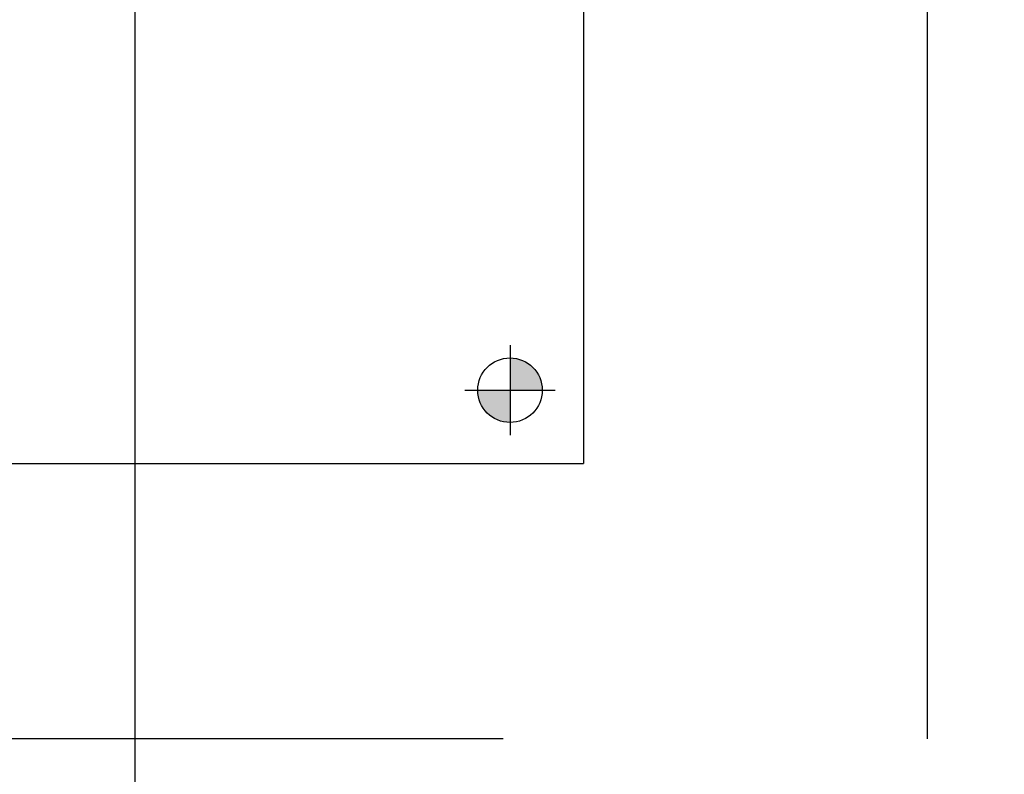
# Model space of a CAD drawing. Extents: x -7650383 to 4934791, y -114316 to 1826789.
# Tile 154 of 256: x 2136141 to 2136397, y 41920 to 42116. Entities that reach past the tile are written whole.
import ezdxf

# ---------------------------------------------------------------- set-up
doc = ezdxf.new("R2010")
doc.units = 0
doc.header["$LTSCALE"] = 800
doc.header["$MEASUREMENT"] = 0
doc.layers.add('KEY PLAN', color=251, linetype='CONTINUOUS')

# ---------------------------------------------------------------- blocks, each defined once
blk = doc.blocks.new('UTCOMBINE')
at = {"layer": 'KEY PLAN'}
h = blk.add_hatch(color=256, dxfattribs=at)
h.paths.add_polyline_path([(-708492.25, 46693.42), (-708483.87, 46693.42), (-708483.87, 46685.03, -0.414214)])
h.paths.add_polyline_path([(-708475.49, 46693.42), (-708483.87, 46693.42), (-708483.87, 46701.8, -0.414214)])
h = blk.add_hatch(color=256, dxfattribs=at)
h.paths.add_polyline_path([(-708492.25, 46693.42), (-708483.87, 46693.42), (-708483.87, 46685.03, -0.414214)])
h.paths.add_polyline_path([(-708475.49, 46693.42), (-708483.87, 46693.42), (-708483.87, 46701.8, -0.414214)])
h = blk.add_hatch(color=256, dxfattribs=at)
h.paths.add_polyline_path([(-708492.25, 46693.42), (-708483.87, 46693.42), (-708483.87, 46685.03, -0.414214)])
h.paths.add_polyline_path([(-708475.49, 46693.42), (-708483.87, 46693.42), (-708483.87, 46701.8, -0.414214)])
h = blk.add_hatch(color=256, dxfattribs=at)
h.paths.add_polyline_path([(-708492.25, 46693.42), (-708483.87, 46693.42), (-708483.87, 46685.03, -0.414214)])
h.paths.add_polyline_path([(-708475.49, 46693.42), (-708483.87, 46693.42), (-708483.87, 46701.8, -0.414214)])
h = blk.add_hatch(color=256, dxfattribs=at)
h.paths.add_polyline_path([(-708492.25, 46693.42), (-708483.87, 46693.42), (-708483.87, 46685.03, -0.414214)])
h.paths.add_polyline_path([(-708475.49, 46693.42), (-708483.87, 46693.42), (-708483.87, 46701.8, -0.414214)])
h = blk.add_hatch(color=256, dxfattribs=at)
h.paths.add_polyline_path([(-708492.25, 46693.42), (-708483.87, 46693.42), (-708483.87, 46685.03, -0.414214)])
h.paths.add_polyline_path([(-708475.49, 46693.42), (-708483.87, 46693.42), (-708483.87, 46701.8, -0.414214)])
h = blk.add_hatch(color=256, dxfattribs=at)
h.paths.add_polyline_path([(-708492.25, 46693.42), (-708483.87, 46693.42), (-708483.87, 46685.03, -0.414214)])
h.paths.add_polyline_path([(-708475.49, 46693.42), (-708483.87, 46693.42), (-708483.87, 46701.8, -0.414214)])
h = blk.add_hatch(color=256, dxfattribs=at)
h.paths.add_polyline_path([(-708492.25, 46693.42), (-708483.87, 46693.42), (-708483.87, 46685.03, -0.414214)])
h.paths.add_polyline_path([(-708475.49, 46693.42), (-708483.87, 46693.42), (-708483.87, 46701.8, -0.414214)])
h = blk.add_hatch(color=256, dxfattribs=at)
h.paths.add_polyline_path([(-708492.25, 46693.42), (-708483.87, 46693.42), (-708483.87, 46685.03, -0.414214)])
h.paths.add_polyline_path([(-708475.49, 46693.42), (-708483.87, 46693.42), (-708483.87, 46701.8, -0.414214)])
h = blk.add_hatch(color=256, dxfattribs=at)
h.paths.add_polyline_path([(-708492.25, 46693.42), (-708483.87, 46693.42), (-708483.87, 46685.03, -0.414214)])
h.paths.add_polyline_path([(-708475.49, 46693.42), (-708483.87, 46693.42), (-708483.87, 46701.8, -0.414214)])
h = blk.add_hatch(color=256, dxfattribs=at)
h.paths.add_polyline_path([(-708492.25, 46693.42), (-708483.87, 46693.42), (-708483.87, 46685.03, -0.414214)])
h.paths.add_polyline_path([(-708475.49, 46693.42), (-708483.87, 46693.42), (-708483.87, 46701.8, -0.414214)])
h = blk.add_hatch(color=256, dxfattribs=at)
h.paths.add_polyline_path([(-708492.25, 46693.42), (-708483.87, 46693.42), (-708483.87, 46685.03, -0.414214)])
h.paths.add_polyline_path([(-708475.49, 46693.42), (-708483.87, 46693.42), (-708483.87, 46701.8, -0.414214)])
h = blk.add_hatch(color=256, dxfattribs=at)
h.paths.add_polyline_path([(-708492.25, 46693.42), (-708483.87, 46693.42), (-708483.87, 46685.03, -0.414214)])
h.paths.add_polyline_path([(-708475.49, 46693.42), (-708483.87, 46693.42), (-708483.87, 46701.8, -0.414214)])
h = blk.add_hatch(color=256, dxfattribs=at)
h.paths.add_polyline_path([(-708492.25, 46693.42), (-708483.87, 46693.42), (-708483.87, 46685.03, -0.414214)])
h.paths.add_polyline_path([(-708475.49, 46693.42), (-708483.87, 46693.42), (-708483.87, 46701.8, -0.414214)])
h = blk.add_hatch(color=256, dxfattribs=at)
h.paths.add_polyline_path([(-708492.25, 46693.42), (-708483.87, 46693.42), (-708483.87, 46685.03, -0.414214)])
h.paths.add_polyline_path([(-708475.49, 46693.42), (-708483.87, 46693.42), (-708483.87, 46701.8, -0.414214)])
h = blk.add_hatch(color=256, dxfattribs=at)
h.paths.add_polyline_path([(-708492.25, 46693.42), (-708483.87, 46693.42), (-708483.87, 46685.03, -0.414214)])
h.paths.add_polyline_path([(-708475.49, 46693.42), (-708483.87, 46693.42), (-708483.87, 46701.8, -0.414214)])
h = blk.add_hatch(color=256, dxfattribs=at)
h.paths.add_polyline_path([(-708492.25, 46693.42), (-708483.87, 46693.42), (-708483.87, 46685.03, -0.414214)])
h.paths.add_polyline_path([(-708475.49, 46693.42), (-708483.87, 46693.42), (-708483.87, 46701.8, -0.414214)])
h = blk.add_hatch(color=256, dxfattribs=at)
h.paths.add_polyline_path([(-708492.25, 46693.42), (-708483.87, 46693.42), (-708483.87, 46685.03, -0.414214)])
h.paths.add_polyline_path([(-708475.49, 46693.42), (-708483.87, 46693.42), (-708483.87, 46701.8, -0.414214)])
h = blk.add_hatch(color=256, dxfattribs=at)
h.paths.add_polyline_path([(-708492.25, 46693.42), (-708483.87, 46693.42), (-708483.87, 46685.03, -0.414214)])
h.paths.add_polyline_path([(-708475.49, 46693.42), (-708483.87, 46693.42), (-708483.87, 46701.8, -0.414214)])
h = blk.add_hatch(color=256, dxfattribs=at)
h.paths.add_polyline_path([(-708492.25, 46693.42), (-708483.87, 46693.42), (-708483.87, 46685.03, -0.414214)])
h.paths.add_polyline_path([(-708475.49, 46693.42), (-708483.87, 46693.42), (-708483.87, 46701.8, -0.414214)])
h = blk.add_hatch(color=256, dxfattribs=at)
h.paths.add_polyline_path([(-708492.25, 46693.42), (-708483.87, 46693.42), (-708483.87, 46685.03, -0.414214)])
h.paths.add_polyline_path([(-708475.49, 46693.42), (-708483.87, 46693.42), (-708483.87, 46701.8, -0.414214)])
h = blk.add_hatch(color=256, dxfattribs=at)
h.paths.add_polyline_path([(-708492.25, 46693.42), (-708483.87, 46693.42), (-708483.87, 46685.03, -0.414214)])
h.paths.add_polyline_path([(-708475.49, 46693.42), (-708483.87, 46693.42), (-708483.87, 46701.8, -0.414214)])
h = blk.add_hatch(color=256, dxfattribs=at)
h.paths.add_polyline_path([(-708492.25, 46693.42), (-708483.87, 46693.42), (-708483.87, 46685.03, -0.414214)])
h.paths.add_polyline_path([(-708475.49, 46693.42), (-708483.87, 46693.42), (-708483.87, 46701.8, -0.414214)])
h = blk.add_hatch(color=256, dxfattribs=at)
h.paths.add_polyline_path([(-708492.25, 46693.42), (-708483.87, 46693.42), (-708483.87, 46685.03, -0.414214)])
h.paths.add_polyline_path([(-708475.49, 46693.42), (-708483.87, 46693.42), (-708483.87, 46701.8, -0.414214)])
h = blk.add_hatch(color=256, dxfattribs=at)
h.paths.add_polyline_path([(-708492.25, 46693.42), (-708483.87, 46693.42), (-708483.87, 46685.03, -0.414214)])
h.paths.add_polyline_path([(-708475.49, 46693.42), (-708483.87, 46693.42), (-708483.87, 46701.8, -0.414214)])
h = blk.add_hatch(color=256, dxfattribs=at)
h.paths.add_polyline_path([(-708492.25, 46693.42), (-708483.87, 46693.42), (-708483.87, 46685.03, -0.414214)])
h.paths.add_polyline_path([(-708475.49, 46693.42), (-708483.87, 46693.42), (-708483.87, 46701.8, -0.414214)])
h = blk.add_hatch(color=256, dxfattribs=at)
h.paths.add_polyline_path([(-708492.25, 46693.42), (-708483.87, 46693.42), (-708483.87, 46685.03, -0.414214)])
h.paths.add_polyline_path([(-708475.49, 46693.42), (-708483.87, 46693.42), (-708483.87, 46701.8, -0.414214)])
h = blk.add_hatch(color=256, dxfattribs=at)
h.paths.add_polyline_path([(-708492.25, 46693.42), (-708483.87, 46693.42), (-708483.87, 46685.03, -0.414214)])
h.paths.add_polyline_path([(-708475.49, 46693.42), (-708483.87, 46693.42), (-708483.87, 46701.8, -0.414214)])
h = blk.add_hatch(color=256, dxfattribs=at)
h.paths.add_polyline_path([(-708492.25, 46693.42), (-708483.87, 46693.42), (-708483.87, 46685.03, -0.414214)])
h.paths.add_polyline_path([(-708475.49, 46693.42), (-708483.87, 46693.42), (-708483.87, 46701.8, -0.414214)])
h = blk.add_hatch(color=256, dxfattribs=at)
h.paths.add_polyline_path([(-708492.25, 46693.42), (-708483.87, 46693.42), (-708483.87, 46685.03, -0.414214)])
h.paths.add_polyline_path([(-708475.49, 46693.42), (-708483.87, 46693.42), (-708483.87, 46701.8, -0.414214)])
h = blk.add_hatch(color=256, dxfattribs=at)
h.paths.add_polyline_path([(-708492.25, 46693.42), (-708483.87, 46693.42), (-708483.87, 46685.03, -0.414214)])
h.paths.add_polyline_path([(-708475.49, 46693.42), (-708483.87, 46693.42), (-708483.87, 46701.8, -0.414214)])
h = blk.add_hatch(color=256, dxfattribs=at)
h.paths.add_polyline_path([(-708492.25, 46693.42), (-708483.87, 46693.42), (-708483.87, 46685.03, -0.414214)])
h.paths.add_polyline_path([(-708475.49, 46693.42), (-708483.87, 46693.42), (-708483.87, 46701.8, -0.414214)])
h = blk.add_hatch(color=256, dxfattribs=at)
h.paths.add_polyline_path([(-708492.25, 46693.42), (-708483.87, 46693.42), (-708483.87, 46685.03, -0.414214)])
h.paths.add_polyline_path([(-708475.49, 46693.42), (-708483.87, 46693.42), (-708483.87, 46701.8, -0.414214)])
h = blk.add_hatch(color=256, dxfattribs=at)
h.paths.add_polyline_path([(-708492.25, 46693.42), (-708483.87, 46693.42), (-708483.87, 46685.03, -0.414214)])
h.paths.add_polyline_path([(-708475.49, 46693.42), (-708483.87, 46693.42), (-708483.87, 46701.8, -0.414214)])
h = blk.add_hatch(color=256, dxfattribs=at)
h.paths.add_polyline_path([(-708492.25, 46693.42), (-708483.87, 46693.42), (-708483.87, 46685.03, -0.414214)])
h.paths.add_polyline_path([(-708475.49, 46693.42), (-708483.87, 46693.42), (-708483.87, 46701.8, -0.414214)])
h = blk.add_hatch(color=256, dxfattribs=at)
h.paths.add_polyline_path([(-708492.25, 46693.42), (-708483.87, 46693.42), (-708483.87, 46685.03, -0.414214)])
h.paths.add_polyline_path([(-708475.49, 46693.42), (-708483.87, 46693.42), (-708483.87, 46701.8, -0.414214)])
h = blk.add_hatch(color=256, dxfattribs=at)
h.paths.add_polyline_path([(-708492.25, 46693.42), (-708483.87, 46693.42), (-708483.87, 46685.03, -0.414214)])
h.paths.add_polyline_path([(-708475.49, 46693.42), (-708483.87, 46693.42), (-708483.87, 46701.8, -0.414214)])
h = blk.add_hatch(color=256, dxfattribs=at)
h.paths.add_polyline_path([(-708492.25, 46693.42), (-708483.87, 46693.42), (-708483.87, 46685.03, -0.414214)])
h.paths.add_polyline_path([(-708475.49, 46693.42), (-708483.87, 46693.42), (-708483.87, 46701.8, -0.414214)])
h = blk.add_hatch(color=256, dxfattribs=at)
h.paths.add_polyline_path([(-708492.25, 46693.42), (-708483.87, 46693.42), (-708483.87, 46685.03, -0.414214)])
h.paths.add_polyline_path([(-708475.49, 46693.42), (-708483.87, 46693.42), (-708483.87, 46701.8, -0.414214)])
h = blk.add_hatch(color=256, dxfattribs=at)
h.paths.add_polyline_path([(-708492.25, 46693.42), (-708483.87, 46693.42), (-708483.87, 46685.03, -0.414214)])
h.paths.add_polyline_path([(-708475.49, 46693.42), (-708483.87, 46693.42), (-708483.87, 46701.8, -0.414214)])
h = blk.add_hatch(color=256, dxfattribs=at)
h.paths.add_polyline_path([(-708492.25, 46693.42), (-708483.87, 46693.42), (-708483.87, 46685.03, -0.414214)])
h.paths.add_polyline_path([(-708475.49, 46693.42), (-708483.87, 46693.42), (-708483.87, 46701.8, -0.414214)])
h = blk.add_hatch(color=256, dxfattribs=at)
h.paths.add_polyline_path([(-708492.25, 46693.42), (-708483.87, 46693.42), (-708483.87, 46685.03, -0.414214)])
h.paths.add_polyline_path([(-708475.49, 46693.42), (-708483.87, 46693.42), (-708483.87, 46701.8, -0.414214)])
h = blk.add_hatch(color=256, dxfattribs=at)
h.paths.add_polyline_path([(-708492.25, 46693.42), (-708483.87, 46693.42), (-708483.87, 46685.03, -0.414214)])
h.paths.add_polyline_path([(-708475.49, 46693.42), (-708483.87, 46693.42), (-708483.87, 46701.8, -0.414214)])
h = blk.add_hatch(color=256, dxfattribs=at)
h.paths.add_polyline_path([(-708492.25, 46693.42), (-708483.87, 46693.42), (-708483.87, 46685.03, -0.414214)])
h.paths.add_polyline_path([(-708475.49, 46693.42), (-708483.87, 46693.42), (-708483.87, 46701.8, -0.414214)])
h = blk.add_hatch(color=256, dxfattribs=at)
h.paths.add_polyline_path([(-708492.25, 46693.42), (-708483.87, 46693.42), (-708483.87, 46685.03, -0.414214)])
h.paths.add_polyline_path([(-708475.49, 46693.42), (-708483.87, 46693.42), (-708483.87, 46701.8, -0.414214)])
h = blk.add_hatch(color=256, dxfattribs=at)
h.paths.add_polyline_path([(-708492.25, 46693.42), (-708483.87, 46693.42), (-708483.87, 46685.03, -0.414214)])
h.paths.add_polyline_path([(-708475.49, 46693.42), (-708483.87, 46693.42), (-708483.87, 46701.8, -0.414214)])
h = blk.add_hatch(color=256, dxfattribs=at)
h.paths.add_polyline_path([(-708492.25, 46693.42), (-708483.87, 46693.42), (-708483.87, 46685.03, -0.414214)])
h.paths.add_polyline_path([(-708475.49, 46693.42), (-708483.87, 46693.42), (-708483.87, 46701.8, -0.414214)])
h = blk.add_hatch(color=256, dxfattribs=at)
h.paths.add_polyline_path([(-708492.25, 46693.42), (-708483.87, 46693.42), (-708483.87, 46685.03, -0.414214)])
h.paths.add_polyline_path([(-708475.49, 46693.42), (-708483.87, 46693.42), (-708483.87, 46701.8, -0.414214)])
h = blk.add_hatch(color=256, dxfattribs=at)
h.paths.add_polyline_path([(-708492.25, 46693.42), (-708483.87, 46693.42), (-708483.87, 46685.03, -0.414214)])
h.paths.add_polyline_path([(-708475.49, 46693.42), (-708483.87, 46693.42), (-708483.87, 46701.8, -0.414214)])
h = blk.add_hatch(color=256, dxfattribs=at)
h.paths.add_polyline_path([(-708492.25, 46693.42), (-708483.87, 46693.42), (-708483.87, 46685.03, -0.414214)])
h.paths.add_polyline_path([(-708475.49, 46693.42), (-708483.87, 46693.42), (-708483.87, 46701.8, -0.414214)])
h = blk.add_hatch(color=256, dxfattribs=at)
h.paths.add_polyline_path([(-708492.25, 46693.42), (-708483.87, 46693.42), (-708483.87, 46685.03, -0.414214)])
h.paths.add_polyline_path([(-708475.49, 46693.42), (-708483.87, 46693.42), (-708483.87, 46701.8, -0.414214)])
h = blk.add_hatch(color=256, dxfattribs=at)
h.paths.add_polyline_path([(-708492.25, 46693.42), (-708483.87, 46693.42), (-708483.87, 46685.03, -0.414214)])
h.paths.add_polyline_path([(-708475.49, 46693.42), (-708483.87, 46693.42), (-708483.87, 46701.8, -0.414214)])
h = blk.add_hatch(color=256, dxfattribs=at)
h.paths.add_polyline_path([(-708492.25, 46693.42), (-708483.87, 46693.42), (-708483.87, 46685.03, -0.414214)])
h.paths.add_polyline_path([(-708475.49, 46693.42), (-708483.87, 46693.42), (-708483.87, 46701.8, -0.414214)])
h = blk.add_hatch(color=256, dxfattribs=at)
h.paths.add_polyline_path([(-708492.25, 46693.42), (-708483.87, 46693.42), (-708483.87, 46685.03, -0.414214)])
h.paths.add_polyline_path([(-708475.49, 46693.42), (-708483.87, 46693.42), (-708483.87, 46701.8, -0.414214)])
h = blk.add_hatch(color=256, dxfattribs=at)
h.paths.add_polyline_path([(-708492.25, 46693.42), (-708483.87, 46693.42), (-708483.87, 46685.03, -0.414214)])
h.paths.add_polyline_path([(-708475.49, 46693.42), (-708483.87, 46693.42), (-708483.87, 46701.8, -0.414214)])
h = blk.add_hatch(color=256, dxfattribs=at)
h.paths.add_polyline_path([(-708492.25, 46693.42), (-708483.87, 46693.42), (-708483.87, 46685.03, -0.414214)])
h.paths.add_polyline_path([(-708475.49, 46693.42), (-708483.87, 46693.42), (-708483.87, 46701.8, -0.414214)])
h = blk.add_hatch(color=256, dxfattribs=at)
h.paths.add_polyline_path([(-708492.25, 46693.42), (-708483.87, 46693.42), (-708483.87, 46685.03, -0.414214)])
h.paths.add_polyline_path([(-708475.49, 46693.42), (-708483.87, 46693.42), (-708483.87, 46701.8, -0.414214)])
h = blk.add_hatch(color=256, dxfattribs=at)
h.paths.add_polyline_path([(-708492.25, 46693.42), (-708483.87, 46693.42), (-708483.87, 46685.03, -0.414214)])
h.paths.add_polyline_path([(-708475.49, 46693.42), (-708483.87, 46693.42), (-708483.87, 46701.8, -0.414214)])
h = blk.add_hatch(color=256, dxfattribs=at)
h.paths.add_polyline_path([(-708492.25, 46693.42), (-708483.87, 46693.42), (-708483.87, 46685.03, -0.414214)])
h.paths.add_polyline_path([(-708475.49, 46693.42), (-708483.87, 46693.42), (-708483.87, 46701.8, -0.414214)])
h = blk.add_hatch(color=256, dxfattribs=at)
h.paths.add_polyline_path([(-708492.25, 46693.42), (-708483.87, 46693.42), (-708483.87, 46685.03, -0.414214)])
h.paths.add_polyline_path([(-708475.49, 46693.42), (-708483.87, 46693.42), (-708483.87, 46701.8, -0.414214)])
h = blk.add_hatch(color=256, dxfattribs=at)
h.paths.add_polyline_path([(-708492.25, 46693.42), (-708483.87, 46693.42), (-708483.87, 46685.03, -0.414214)])
h.paths.add_polyline_path([(-708475.49, 46693.42), (-708483.87, 46693.42), (-708483.87, 46701.8, -0.414214)])
h = blk.add_hatch(color=256, dxfattribs=at)
h.paths.add_polyline_path([(-708492.25, 46693.42), (-708483.87, 46693.42), (-708483.87, 46685.03, -0.414214)])
h.paths.add_polyline_path([(-708475.49, 46693.42), (-708483.87, 46693.42), (-708483.87, 46701.8, -0.414214)])
h = blk.add_hatch(color=256, dxfattribs=at)
h.paths.add_polyline_path([(-708492.25, 46693.42), (-708483.87, 46693.42), (-708483.87, 46685.03, -0.414214)])
h.paths.add_polyline_path([(-708475.49, 46693.42), (-708483.87, 46693.42), (-708483.87, 46701.8, -0.414214)])
h = blk.add_hatch(color=256, dxfattribs=at)
h.paths.add_polyline_path([(-708492.25, 46693.42), (-708483.87, 46693.42), (-708483.87, 46685.03, -0.414214)])
h.paths.add_polyline_path([(-708475.49, 46693.42), (-708483.87, 46693.42), (-708483.87, 46701.8, -0.414214)])
for p, q in [((-708386.51, 45726.59, 0), (-708386.51, 46828.94, 0)), ((-708592.13, 45383.96, 0), (-708592.13, 46783.94, 0)), ((-708592.13, 45383.96, 0), (-708592.13, 46783.94, 0)), ((-708482.12, 46783.94, 0), (-708276.51, 46783.94, 0)), ((-708442.36, 46783.94, 0), (-708236.74, 46783.94, 0)), ((-708198.1, 46712.47, 0), (-708502.92, 46712.47, 0)), ((-708502.92, 46407.65, 0), (-708502.92, 46712.47, 0)), ((-708198.1, 46712.47, 0), (-708502.92, 46712.47, 0)), ((-708502.92, 46407.65, 0), (-708502.92, 46712.47, 0)), ((-708198.1, 46712.47, 0), (-708502.92, 46712.47, 0)), ((-708198.1, 46712.47, 0), (-708502.92, 46712.47, 0)), ((-708502.92, 46407.65, 0), (-708502.92, 46712.47, 0)), ((-708502.92, 46407.65, 0), (-708502.92, 46712.47, 0)), ((-708198.1, 46712.47, 0), (-708502.92, 46712.47, 0)), ((-708198.1, 46712.47, 0), (-708502.92, 46712.47, 0)), ((-708198.1, 46712.47, 0), (-708502.92, 46712.47, 0)), ((-708198.1, 46712.47, 0), (-708502.92, 46712.47, 0)), ((-708502.92, 46407.65, 0), (-708502.92, 46712.47, 0)), ((-708502.92, 46407.65, 0), (-708502.92, 46712.47, 0)), ((-708502.92, 46407.65, 0), (-708502.92, 46712.47, 0)), ((-708502.92, 46407.65, 0), (-708502.92, 46712.47, 0)), ((-708198.1, 46712.47, 0), (-708502.92, 46712.47, 0)), ((-708198.1, 46712.47, 0), (-708502.92, 46712.47, 0)), ((-708198.1, 46712.47, 0), (-708502.92, 46712.47, 0)), ((-708198.1, 46712.47, 0), (-708502.92, 46712.47, 0)), ((-708198.1, 46712.47, 0), (-708502.92, 46712.47, 0)), ((-708198.1, 46712.47, 0), (-708502.92, 46712.47, 0)), ((-708198.1, 46712.47, 0), (-708502.92, 46712.47, 0)), ((-708198.1, 46712.47, 0), (-708502.92, 46712.47, 0)), ((-708502.92, 46407.65, 0), (-708502.92, 46712.47, 0)), ((-708502.92, 46407.65, 0), (-708502.92, 46712.47, 0)), ((-708502.92, 46407.65, 0), (-708502.92, 46712.47, 0)), ((-708502.92, 46407.65, 0), (-708502.92, 46712.47, 0)), ((-708502.92, 46407.65, 0), (-708502.92, 46712.47, 0)), ((-708502.92, 46407.65, 0), (-708502.92, 46712.47, 0)), ((-708502.92, 46407.65, 0), (-708502.92, 46712.47, 0)), ((-708502.92, 46407.65, 0), (-708502.92, 46712.47, 0)), ((-708198.1, 46712.47, 0), (-708502.92, 46712.47, 0)), ((-708198.1, 46712.47, 0), (-708502.92, 46712.47, 0)), ((-708198.1, 46712.47, 0), (-708502.92, 46712.47, 0)), ((-708198.1, 46712.47, 0), (-708502.92, 46712.47, 0)), ((-708198.1, 46712.47, 0), (-708502.92, 46712.47, 0)), ((-708198.1, 46712.47, 0), (-708502.92, 46712.47, 0)), ((-708198.1, 46712.47, 0), (-708502.92, 46712.47, 0)), ((-708198.1, 46712.47, 0), (-708502.92, 46712.47, 0)), ((-708198.1, 46712.47, 0), (-708502.92, 46712.47, 0)), ((-708198.1, 46712.47, 0), (-708502.92, 46712.47, 0)), ((-708198.1, 46712.47, 0), (-708502.92, 46712.47, 0)), ((-708198.1, 46712.47, 0), (-708502.92, 46712.47, 0)), ((-708198.1, 46712.47, 0), (-708502.92, 46712.47, 0)), ((-708198.1, 46712.47, 0), (-708502.92, 46712.47, 0)), ((-708198.1, 46712.47, 0), (-708502.92, 46712.47, 0)), ((-708198.1, 46712.47, 0), (-708502.92, 46712.47, 0)), ((-708502.92, 46407.65, 0), (-708502.92, 46712.47, 0)), ((-708502.92, 46407.65, 0), (-708502.92, 46712.47, 0)), ((-708502.92, 46407.65, 0), (-708502.92, 46712.47, 0)), ((-708502.92, 46407.65, 0), (-708502.92, 46712.47, 0)), ((-708502.92, 46407.65, 0), (-708502.92, 46712.47, 0)), ((-708502.92, 46407.65, 0), (-708502.92, 46712.47, 0)), ((-708502.92, 46407.65, 0), (-708502.92, 46712.47, 0)), ((-708502.92, 46407.65, 0), (-708502.92, 46712.47, 0)), ((-708502.92, 46407.65, 0), (-708502.92, 46712.47, 0)), ((-708502.92, 46407.65, 0), (-708502.92, 46712.47, 0)), ((-708502.92, 46407.65, 0), (-708502.92, 46712.47, 0)), ((-708502.92, 46407.65, 0), (-708502.92, 46712.47, 0)), ((-708502.92, 46407.65, 0), (-708502.92, 46712.47, 0)), ((-708502.92, 46407.65, 0), (-708502.92, 46712.47, 0)), ((-708502.92, 46407.65, 0), (-708502.92, 46712.47, 0)), ((-708502.92, 46407.65, 0), (-708502.92, 46712.47, 0)), ((-708198.1, 46712.47, 0), (-708502.92, 46712.47, 0)), ((-708502.92, 46407.65, 0), (-708502.92, 46712.47, 0)), ((-708198.1, 46712.47, 0), (-708502.92, 46712.47, 0)), ((-708502.92, 46407.65, 0), (-708502.92, 46712.47, 0)), ((-708198.1, 46712.47, 0), (-708502.92, 46712.47, 0)), ((-708198.1, 46712.47, 0), (-708502.92, 46712.47, 0)), ((-708502.92, 46407.65, 0), (-708502.92, 46712.47, 0)), ((-708502.92, 46407.65, 0), (-708502.92, 46712.47, 0)), ((-708198.1, 46712.47, 0), (-708502.92, 46712.47, 0)), ((-708198.1, 46712.47, 0), (-708502.92, 46712.47, 0)), ((-708198.1, 46712.47, 0), (-708502.92, 46712.47, 0)), ((-708198.1, 46712.47, 0), (-708502.92, 46712.47, 0)), ((-708502.92, 46407.65, 0), (-708502.92, 46712.47, 0)), ((-708502.92, 46407.65, 0), (-708502.92, 46712.47, 0)), ((-708502.92, 46407.65, 0), (-708502.92, 46712.47, 0)), ((-708502.92, 46407.65, 0), (-708502.92, 46712.47, 0)), ((-708198.1, 46712.47, 0), (-708502.92, 46712.47, 0)), ((-708198.1, 46712.47, 0), (-708502.92, 46712.47, 0)), ((-708198.1, 46712.47, 0), (-708502.92, 46712.47, 0)), ((-708198.1, 46712.47, 0), (-708502.92, 46712.47, 0)), ((-708198.1, 46712.47, 0), (-708502.92, 46712.47, 0)), ((-708198.1, 46712.47, 0), (-708502.92, 46712.47, 0)), ((-708198.1, 46712.47, 0), (-708502.92, 46712.47, 0)), ((-708198.1, 46712.47, 0), (-708502.92, 46712.47, 0)), ((-708502.92, 46407.65, 0), (-708502.92, 46712.47, 0)), ((-708502.92, 46407.65, 0), (-708502.92, 46712.47, 0)), ((-708502.92, 46407.65, 0), (-708502.92, 46712.47, 0)), ((-708502.92, 46407.65, 0), (-708502.92, 46712.47, 0)), ((-708502.92, 46407.65, 0), (-708502.92, 46712.47, 0)), ((-708502.92, 46407.65, 0), (-708502.92, 46712.47, 0)), ((-708502.92, 46407.65, 0), (-708502.92, 46712.47, 0)), ((-708502.92, 46407.65, 0), (-708502.92, 46712.47, 0)), ((-708198.1, 46712.47, 0), (-708502.92, 46712.47, 0)), ((-708198.1, 46712.47, 0), (-708502.92, 46712.47, 0)), ((-708198.1, 46712.47, 0), (-708502.92, 46712.47, 0)), ((-708198.1, 46712.47, 0), (-708502.92, 46712.47, 0)), ((-708198.1, 46712.47, 0), (-708502.92, 46712.47, 0)), ((-708198.1, 46712.47, 0), (-708502.92, 46712.47, 0)), ((-708198.1, 46712.47, 0), (-708502.92, 46712.47, 0)), ((-708198.1, 46712.47, 0), (-708502.92, 46712.47, 0)), ((-708198.1, 46712.47, 0), (-708502.92, 46712.47, 0)), ((-708198.1, 46712.47, 0), (-708502.92, 46712.47, 0)), ((-708198.1, 46712.47, 0), (-708502.92, 46712.47, 0)), ((-708198.1, 46712.47, 0), (-708502.92, 46712.47, 0)), ((-708198.1, 46712.47, 0), (-708502.92, 46712.47, 0)), ((-708198.1, 46712.47, 0), (-708502.92, 46712.47, 0)), ((-708198.1, 46712.47, 0), (-708502.92, 46712.47, 0)), ((-708198.1, 46712.47, 0), (-708502.92, 46712.47, 0)), ((-708502.92, 46407.65, 0), (-708502.92, 46712.47, 0)), ((-708502.92, 46407.65, 0), (-708502.92, 46712.47, 0)), ((-708502.92, 46407.65, 0), (-708502.92, 46712.47, 0)), ((-708502.92, 46407.65, 0), (-708502.92, 46712.47, 0)), ((-708502.92, 46407.65, 0), (-708502.92, 46712.47, 0)), ((-708502.92, 46407.65, 0), (-708502.92, 46712.47, 0)), ((-708502.92, 46407.65, 0), (-708502.92, 46712.47, 0)), ((-708502.92, 46407.65, 0), (-708502.92, 46712.47, 0)), ((-708502.92, 46407.65, 0), (-708502.92, 46712.47, 0)), ((-708502.92, 46407.65, 0), (-708502.92, 46712.47, 0)), ((-708502.92, 46407.65, 0), (-708502.92, 46712.47, 0)), ((-708502.92, 46407.65, 0), (-708502.92, 46712.47, 0)), ((-708502.92, 46407.65, 0), (-708502.92, 46712.47, 0)), ((-708502.92, 46407.65, 0), (-708502.92, 46712.47, 0)), ((-708502.92, 46407.65, 0), (-708502.92, 46712.47, 0)), ((-708502.92, 46407.65, 0), (-708502.92, 46712.47, 0)), ((-708483.87, 46681.7, 0), (-708483.87, 46705.13, 0)), ((-708483.87, 46681.7, 0), (-708483.87, 46705.13, 0)), ((-708483.87, 46681.7, 0), (-708483.87, 46705.13, 0)), ((-708483.87, 46681.7, 0), (-708483.87, 46705.13, 0)), ((-708483.87, 46681.7, 0), (-708483.87, 46705.13, 0)), ((-708483.87, 46681.7, 0), (-708483.87, 46705.13, 0)), ((-708483.87, 46681.7, 0), (-708483.87, 46705.13, 0)), ((-708483.87, 46681.7, 0), (-708483.87, 46705.13, 0)), ((-708483.87, 46681.7, 0), (-708483.87, 46705.13, 0)), ((-708483.87, 46681.7, 0), (-708483.87, 46705.13, 0)), ((-708483.87, 46681.7, 0), (-708483.87, 46705.13, 0)), ((-708483.87, 46681.7, 0), (-708483.87, 46705.13, 0)), ((-708483.87, 46681.7, 0), (-708483.87, 46705.13, 0)), ((-708483.87, 46681.7, 0), (-708483.87, 46705.13, 0)), ((-708483.87, 46681.7, 0), (-708483.87, 46705.13, 0)), ((-708483.87, 46681.7, 0), (-708483.87, 46705.13, 0)), ((-708483.87, 46681.7, 0), (-708483.87, 46705.13, 0)), ((-708483.87, 46681.7, 0), (-708483.87, 46705.13, 0)), ((-708483.87, 46681.7, 0), (-708483.87, 46705.13, 0)), ((-708483.87, 46681.7, 0), (-708483.87, 46705.13, 0)), ((-708483.87, 46681.7, 0), (-708483.87, 46705.13, 0)), ((-708483.87, 46681.7, 0), (-708483.87, 46705.13, 0)), ((-708483.87, 46681.7, 0), (-708483.87, 46705.13, 0)), ((-708483.87, 46681.7, 0), (-708483.87, 46705.13, 0)), ((-708483.87, 46681.7, 0), (-708483.87, 46705.13, 0)), ((-708483.87, 46681.7, 0), (-708483.87, 46705.13, 0)), ((-708483.87, 46681.7, 0), (-708483.87, 46705.13, 0)), ((-708483.87, 46681.7, 0), (-708483.87, 46705.13, 0)), ((-708483.87, 46681.7, 0), (-708483.87, 46705.13, 0)), ((-708483.87, 46681.7, 0), (-708483.87, 46705.13, 0)), ((-708483.87, 46681.7, 0), (-708483.87, 46705.13, 0)), ((-708483.87, 46681.7, 0), (-708483.87, 46705.13, 0)), ((-708483.87, 46681.7, 0), (-708483.87, 46705.13, 0)), ((-708483.87, 46681.7, 0), (-708483.87, 46705.13, 0)), ((-708483.87, 46681.7, 0), (-708483.87, 46705.13, 0)), ((-708483.87, 46681.7, 0), (-708483.87, 46705.13, 0)), ((-708483.87, 46681.7, 0), (-708483.87, 46705.13, 0)), ((-708483.87, 46681.7, 0), (-708483.87, 46705.13, 0)), ((-708483.87, 46681.7, 0), (-708483.87, 46705.13, 0)), ((-708483.87, 46681.7, 0), (-708483.87, 46705.13, 0)), ((-708483.87, 46681.7, 0), (-708483.87, 46705.13, 0)), ((-708483.87, 46681.7, 0), (-708483.87, 46705.13, 0)), ((-708483.87, 46681.7, 0), (-708483.87, 46705.13, 0)), ((-708483.87, 46681.7, 0), (-708483.87, 46705.13, 0)), ((-708483.87, 46681.7, 0), (-708483.87, 46705.13, 0)), ((-708483.87, 46681.7, 0), (-708483.87, 46705.13, 0)), ((-708483.87, 46681.7, 0), (-708483.87, 46705.13, 0)), ((-708483.87, 46681.7, 0), (-708483.87, 46705.13, 0)), ((-708483.87, 46681.7, 0), (-708483.87, 46705.13, 0)), ((-708483.87, 46681.7, 0), (-708483.87, 46705.13, 0)), ((-708483.87, 46681.7, 0), (-708483.87, 46705.13, 0)), ((-708483.87, 46681.7, 0), (-708483.87, 46705.13, 0)), ((-708483.87, 46681.7, 0), (-708483.87, 46705.13, 0)), ((-708483.87, 46681.7, 0), (-708483.87, 46705.13, 0)), ((-708483.87, 46681.7, 0), (-708483.87, 46705.13, 0)), ((-708483.87, 46681.7, 0), (-708483.87, 46705.13, 0)), ((-708483.87, 46681.7, 0), (-708483.87, 46705.13, 0)), ((-708483.87, 46681.7, 0), (-708483.87, 46705.13, 0)), ((-708483.87, 46681.7, 0), (-708483.87, 46705.13, 0)), ((-708483.87, 46681.7, 0), (-708483.87, 46705.13, 0)), ((-708483.87, 46681.7, 0), (-708483.87, 46705.13, 0)), ((-708483.87, 46681.7, 0), (-708483.87, 46705.13, 0)), ((-708483.87, 46681.7, 0), (-708483.87, 46705.13, 0)), ((-708483.87, 46681.7, 0), (-708483.87, 46705.13, 0)), ((-708472.15, 46693.42, 0), (-708495.59, 46693.42, 0)), ((-708472.15, 46693.42, 0), (-708495.59, 46693.42, 0)), ((-708472.15, 46693.42, 0), (-708495.59, 46693.42, 0)), ((-708472.15, 46693.42, 0), (-708495.59, 46693.42, 0)), ((-708472.15, 46693.42, 0), (-708495.59, 46693.42, 0)), ((-708472.15, 46693.42, 0), (-708495.59, 46693.42, 0)), ((-708472.15, 46693.42, 0), (-708495.59, 46693.42, 0)), ((-708472.15, 46693.42, 0), (-708495.59, 46693.42, 0)), ((-708472.15, 46693.42, 0), (-708495.59, 46693.42, 0)), ((-708472.15, 46693.42, 0), (-708495.59, 46693.42, 0)), ((-708472.15, 46693.42, 0), (-708495.59, 46693.42, 0)), ((-708472.15, 46693.42, 0), (-708495.59, 46693.42, 0)), ((-708472.15, 46693.42, 0), (-708495.59, 46693.42, 0)), ((-708472.15, 46693.42, 0), (-708495.59, 46693.42, 0)), ((-708472.15, 46693.42, 0), (-708495.59, 46693.42, 0)), ((-708472.15, 46693.42, 0), (-708495.59, 46693.42, 0)), ((-708472.15, 46693.42, 0), (-708495.59, 46693.42, 0)), ((-708472.15, 46693.42, 0), (-708495.59, 46693.42, 0)), ((-708472.15, 46693.42, 0), (-708495.59, 46693.42, 0)), ((-708472.15, 46693.42, 0), (-708495.59, 46693.42, 0)), ((-708472.15, 46693.42, 0), (-708495.59, 46693.42, 0)), ((-708472.15, 46693.42, 0), (-708495.59, 46693.42, 0)), ((-708472.15, 46693.42, 0), (-708495.59, 46693.42, 0)), ((-708472.15, 46693.42, 0), (-708495.59, 46693.42, 0)), ((-708472.15, 46693.42, 0), (-708495.59, 46693.42, 0)), ((-708472.15, 46693.42, 0), (-708495.59, 46693.42, 0)), ((-708472.15, 46693.42, 0), (-708495.59, 46693.42, 0)), ((-708472.15, 46693.42, 0), (-708495.59, 46693.42, 0)), ((-708472.15, 46693.42, 0), (-708495.59, 46693.42, 0)), ((-708472.15, 46693.42, 0), (-708495.59, 46693.42, 0)), ((-708472.15, 46693.42, 0), (-708495.59, 46693.42, 0)), ((-708472.15, 46693.42, 0), (-708495.59, 46693.42, 0)), ((-708472.15, 46693.42, 0), (-708495.59, 46693.42, 0)), ((-708472.15, 46693.42, 0), (-708495.59, 46693.42, 0)), ((-708472.15, 46693.42, 0), (-708495.59, 46693.42, 0)), ((-708472.15, 46693.42, 0), (-708495.59, 46693.42, 0)), ((-708472.15, 46693.42, 0), (-708495.59, 46693.42, 0)), ((-708472.15, 46693.42, 0), (-708495.59, 46693.42, 0)), ((-708472.15, 46693.42, 0), (-708495.59, 46693.42, 0)), ((-708472.15, 46693.42, 0), (-708495.59, 46693.42, 0)), ((-708472.15, 46693.42, 0), (-708495.59, 46693.42, 0)), ((-708472.15, 46693.42, 0), (-708495.59, 46693.42, 0)), ((-708472.15, 46693.42, 0), (-708495.59, 46693.42, 0)), ((-708472.15, 46693.42, 0), (-708495.59, 46693.42, 0)), ((-708472.15, 46693.42, 0), (-708495.59, 46693.42, 0)), ((-708472.15, 46693.42, 0), (-708495.59, 46693.42, 0)), ((-708472.15, 46693.42, 0), (-708495.59, 46693.42, 0)), ((-708472.15, 46693.42, 0), (-708495.59, 46693.42, 0)), ((-708472.15, 46693.42, 0), (-708495.59, 46693.42, 0)), ((-708472.15, 46693.42, 0), (-708495.59, 46693.42, 0)), ((-708472.15, 46693.42, 0), (-708495.59, 46693.42, 0)), ((-708472.15, 46693.42, 0), (-708495.59, 46693.42, 0)), ((-708472.15, 46693.42, 0), (-708495.59, 46693.42, 0)), ((-708472.15, 46693.42, 0), (-708495.59, 46693.42, 0)), ((-708472.15, 46693.42, 0), (-708495.59, 46693.42, 0)), ((-708472.15, 46693.42, 0), (-708495.59, 46693.42, 0)), ((-708472.15, 46693.42, 0), (-708495.59, 46693.42, 0)), ((-708472.15, 46693.42, 0), (-708495.59, 46693.42, 0)), ((-708472.15, 46693.42, 0), (-708495.59, 46693.42, 0)), ((-708472.15, 46693.42, 0), (-708495.59, 46693.42, 0)), ((-708472.15, 46693.42, 0), (-708495.59, 46693.42, 0)), ((-708472.15, 46693.42, 0), (-708495.59, 46693.42, 0)), ((-708472.15, 46693.42, 0), (-708495.59, 46693.42, 0)), ((-708472.15, 46693.42, 0), (-708495.59, 46693.42, 0))]:
    blk.add_line(p, q, dxfattribs=at)
for centre, radius in [((-708350.51, 46560.06, 0), 361.31), ((-708483.87, 46693.42, 0), 8.38), ((-708483.87, 46693.42, 0), 8.38), ((-708483.87, 46693.42, 0), 8.38), ((-708483.87, 46693.42, 0), 8.38), ((-708483.87, 46693.42, 0), 8.38), ((-708483.87, 46693.42, 0), 8.38), ((-708483.87, 46693.42, 0), 8.38), ((-708483.87, 46693.42, 0), 8.38), ((-708483.87, 46693.42, 0), 8.38), ((-708483.87, 46693.42, 0), 8.38), ((-708483.87, 46693.42, 0), 8.38), ((-708483.87, 46693.42, 0), 8.38), ((-708483.87, 46693.42, 0), 8.38), ((-708483.87, 46693.42, 0), 8.38), ((-708483.87, 46693.42, 0), 8.38), ((-708483.87, 46693.42, 0), 8.38), ((-708483.87, 46693.42, 0), 8.38), ((-708483.87, 46693.42, 0), 8.38), ((-708483.87, 46693.42, 0), 8.38), ((-708483.87, 46693.42, 0), 8.38), ((-708483.87, 46693.42, 0), 8.38), ((-708483.87, 46693.42, 0), 8.38), ((-708483.87, 46693.42, 0), 8.38), ((-708483.87, 46693.42, 0), 8.38), ((-708483.87, 46693.42, 0), 8.38), ((-708483.87, 46693.42, 0), 8.38), ((-708483.87, 46693.42, 0), 8.38), ((-708483.87, 46693.42, 0), 8.38), ((-708483.87, 46693.42, 0), 8.38), ((-708483.87, 46693.42, 0), 8.38), ((-708483.87, 46693.42, 0), 8.38), ((-708483.87, 46693.42, 0), 8.38), ((-708483.87, 46693.42, 0), 8.38), ((-708483.87, 46693.42, 0), 8.38), ((-708483.87, 46693.42, 0), 8.38), ((-708483.87, 46693.42, 0), 8.38), ((-708483.87, 46693.42, 0), 8.38), ((-708483.87, 46693.42, 0), 8.38), ((-708483.87, 46693.42, 0), 8.38), ((-708483.87, 46693.42, 0), 8.38), ((-708483.87, 46693.42, 0), 8.38), ((-708483.87, 46693.42, 0), 8.38), ((-708483.87, 46693.42, 0), 8.38), ((-708483.87, 46693.42, 0), 8.38), ((-708483.87, 46693.42, 0), 8.38), ((-708483.87, 46693.42, 0), 8.38), ((-708483.87, 46693.42, 0), 8.38), ((-708483.87, 46693.42, 0), 8.38), ((-708483.87, 46693.42, 0), 8.38), ((-708483.87, 46693.42, 0), 8.38), ((-708483.87, 46693.42, 0), 8.38), ((-708483.87, 46693.42, 0), 8.38), ((-708483.87, 46693.42, 0), 8.38), ((-708483.87, 46693.42, 0), 8.38), ((-708483.87, 46693.42, 0), 8.38), ((-708483.87, 46693.42, 0), 8.38), ((-708483.87, 46693.42, 0), 8.38), ((-708483.87, 46693.42, 0), 8.38), ((-708483.87, 46693.42, 0), 8.38), ((-708483.87, 46693.42, 0), 8.38), ((-708483.87, 46693.42, 0), 8.38), ((-708483.87, 46693.42, 0), 8.38), ((-708483.87, 46693.42, 0), 8.38), ((-708483.87, 46693.42, 0), 8.38)]:
    blk.add_circle(centre, radius, dxfattribs=at)

msp = doc.modelspace()

# ---------------------------------------------------------------- block references
at = {"layer": 'KEY PLAN', "rotation": 180}
msp.add_blockref('UTCOMBINE', (1427784.7, 88713.58, 0), dxfattribs=at)

doc.saveas('drawing.dxf')
